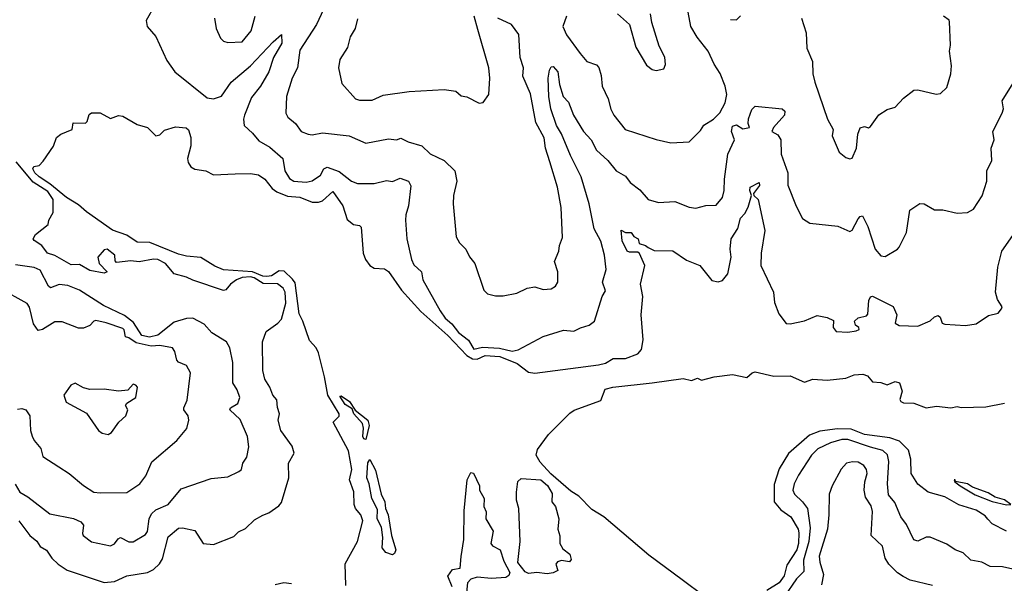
# Model space of a CAD drawing. Extents: x 1552294 to 1694791, y 811929 to 917222.
# Tile 245 of 256: x 1609345 to 1614124, y 877523 to 880258. Entities that reach past the tile are written whole.
import ezdxf

# ---------------------------------------------------------------- set-up
doc = ezdxf.new("R2010")
doc.units = 0

msp = doc.modelspace()

# ---------------------------------------------------------------- linework, layer by layer
at = {"layer": '0CON10XD'}
for points in [[(1610887.1, 880455), (1610785.2, 880234.8), (1610705, 880111.2), (1610692.8, 880025), (1610667.1, 879975), (1610639.5, 879885), (1610637.1, 879805), (1610645.7, 879785), (1610683.5, 879755), (1610710.6, 879715), (1610745, 879702.4), (1610765, 879699.8), (1610815, 879708.4), (1610944.3, 879694.3), (1611025, 879658.4), (1611135, 879679.5), (1611174.1, 879675.9), (1611195, 879683.3), (1611230, 879665), (1611296.4, 879646.4), (1611337.9, 879607.9), (1611405.8, 879575), (1611456.9, 879525), (1611466.7, 879475), (1611450, 879405), (1611449.5, 879365), (1611464.2, 879205), (1611479.2, 879175), (1611510, 879145), (1611527.8, 879107.8), (1611554, 879075), (1611597.1, 878945), (1611615, 878928.1), (1611655, 878917.5), (1611692.4, 878917.6), (1611758.3, 878931.7), (1611807.5, 878955), (1611845, 878961.4), (1611885, 878948.6), (1611925, 878951.4), (1611946.2, 878965), (1611957.5, 878985), (1611956.2, 879035), (1611941.1, 879085), (1611962.2, 879135), (1611965, 879162.5), (1611979.5, 879200.5), (1611973.2, 879346.8), (1611955.9, 879445), (1611918.3, 879568.3), (1611897.3, 879635), (1611890, 879685), (1611850, 879760), (1611825, 879898), (1611787.3, 879985), (1611790.5, 880025), (1611774.6, 880075), (1611766.9, 880186.9), (1611732.5, 880235), (1611665, 880265.2)], [(1609999.2, 880325), (1609959.2, 880255), (1609964.2, 880225), (1610006.4, 880176.4), (1610059.7, 880059.7), (1610097.5, 880005), (1610255, 879879.1), (1610285, 879873.8), (1610325, 879887.9), (1610370.9, 879955), (1610465.7, 880034.3), (1610575, 880151.2), (1610615.8, 880185.8), (1610616.6, 880145), (1610576.8, 880075), (1610553.5, 880005), (1610513.3, 879935), (1610469.9, 879880.1), (1610436.2, 879795), (1610431.1, 879775), (1610434.4, 879744.4), (1610475, 879707.5), (1610505, 879670.4), (1610559.2, 879639.2), (1610621.4, 879585), (1610632.2, 879525), (1610655, 879487.9), (1610675, 879475.3), (1610735, 879469.7), (1610765, 879476.9), (1610805, 879503.5), (1610820.9, 879535), (1610836.8, 879543.2), (1610895, 879521.8), (1610955, 879474.6), (1610983.9, 879463.9), (1611065, 879462.6), (1611125, 879477.3), (1611155, 879472.5), (1611191.5, 879488.5), (1611232, 879475), (1611242.7, 879452.7), (1611232.5, 879355), (1611218.7, 879311.3), (1611217.1, 879285), (1611224.7, 879195), (1611246.2, 879095), (1611258.5, 879068.5), (1611295.7, 879035), (1611301.5, 878995), (1611386.5, 878845), (1611409.9, 878809.9), (1611442.5, 878782.5), (1611475, 878740.5), (1611522.6, 878702.6), (1611549.3, 878659.3), (1611591.6, 878668.4), (1611674.1, 878664.1), (1611735, 878648.8), (1611764.5, 878655.5), (1611885, 878720), (1611985, 878751.2), (1612035, 878746.5), (1612066.6, 878763.4), (1612109.4, 878775), (1612134.4, 878795), (1612171.4, 878915), (1612188, 878942), (1612174.5, 878985), (1612192.1, 879045), (1612183.8, 879115), (1612165, 879184), (1612133.8, 879243.8), (1612109.6, 879365), (1612069.8, 879495), (1612018.9, 879598.9), (1611974.5, 879705), (1611951.2, 879745), (1611923.8, 879825), (1611913.9, 879885), (1611910.2, 879975), (1611916.5, 880013.5), (1611925, 880028.8), (1611935, 880030.8), (1611957.3, 880005), (1611964.3, 879944.3), (1611982.7, 879885), (1612008.4, 879858.4), (1612033.8, 879795), (1612082.2, 879715), (1612118.2, 879675), (1612144.8, 879624.8), (1612200.4, 879575), (1612240, 879525), (1612285, 879498.8), (1612307.3, 879467.3), (1612355, 879432), (1612395.9, 879385.9), (1612445, 879371.1), (1612525.5, 879375.5), (1612595, 879347.8), (1612626.8, 879343.2), (1612675, 879356.4), (1612725, 879358.1), (1612755.5, 879395), (1612765, 879430), (1612766.2, 879485), (1612782.8, 879605), (1612815.3, 879675), (1612800.7, 879715), (1612805, 879741.6), (1612825, 879748.5), (1612855, 879728.5), (1612886.9, 879735), (1612880.2, 879755), (1612882.1, 879777.9), (1612898.1, 879821.9), (1612915, 879838.2), (1613046.4, 879826.4), (1613058.2, 879815), (1613056.8, 879795), (1613004.1, 879735), (1612995.8, 879715), (1613025, 879699.4), (1613039.5, 879675), (1613040.8, 879605), (1613073.8, 879515), (1613073.9, 879455), (1613113.4, 879353.4), (1613143.9, 879293.9), (1613180.6, 879270.6), (1613316.3, 879256.3), (1613375, 879230), (1613385, 879236.2), (1613415, 879291.2), (1613425, 879303.8), (1613435, 879306.2), (1613462, 879255), (1613497.5, 879145), (1613525, 879112.5), (1613545, 879108.8), (1613605, 879144), (1613613.8, 879155), (1613650, 879225), (1613666.1, 879333.9), (1613714.3, 879365.7), (1613735, 879364.2), (1613785, 879336), (1613825.7, 879335.7), (1613895, 879320), (1613945, 879322.5), (1613975, 879338.8), (1614015.9, 879404.1), (1614040, 879475), (1614039.4, 879525), (1614063.5, 879575), (1614060.6, 879635), (1614074.4, 879675), (1614068.5, 879715), (1614114.3, 879805), (1614119.4, 879825), (1614114.2, 879865), (1614183.5, 879976.5)], [(1610290, 880265), (1610297.8, 880215), (1610319.5, 880169.5), (1610335, 880154.2), (1610355, 880148), (1610425, 880150.8), (1610467.8, 880205), (1610488, 880275)], [(1610985, 880262), (1610972.9, 880215), (1610949.4, 880175), (1610936, 880124), (1610898.1, 880065), (1610892.5, 880025), (1610908, 879948), (1610974.4, 879874.4), (1610995, 879868.5), (1611055, 879867.5), (1611108.4, 879891.6), (1611235, 879910), (1611405, 879919.4), (1611461.7, 879911.7), (1611488.3, 879888.3), (1611515, 879883.8), (1611575, 879854), (1611595, 879856.2), (1611621.9, 879895), (1611627.5, 879975), (1611621.8, 880025), (1611568.6, 880211.4), (1611550.8, 880275)], [(1611999.5, 880275), (1611981.5, 880225), (1611999.5, 880185), (1612064.7, 880094.7), (1612097.5, 880055), (1612145, 880038.8), (1612156.4, 880026.4), (1612167.6, 879987.6), (1612171.5, 879935), (1612201.8, 879875), (1612213.8, 879823.8), (1612228.6, 879795), (1612284, 879725), (1612435, 879676.5), (1612505, 879661.1), (1612595, 879666.2), (1612649.7, 879720.3), (1612665, 879746.2), (1612712, 879775), (1612744.1, 879805.9), (1612770, 879855), (1612777.5, 879895), (1612770, 879935), (1612745, 879997.1), (1612715, 880042.5), (1612686.8, 880105), (1612633.8, 880173.8), (1612603.3, 880225), (1612590, 880295)], [(1612247.2, 880287.2), (1612304.5, 880234.5), (1612335.7, 880125.7), (1612387.3, 880037.3), (1612415, 880016.7), (1612435, 880011.2), (1612470.7, 880019.3), (1612479.5, 880040.5), (1612476.8, 880076.8), (1612449.2, 880129.2), (1612412.9, 880245), (1612407, 880287)], [(1612795, 880258.9), (1612825, 880257.1), (1612843, 880277)], [(1613139.6, 880265), (1613162.1, 880195), (1613165, 880120), (1613193.1, 880055), (1613194.5, 879995), (1613204.6, 879954.6), (1613265.7, 879775), (1613293.8, 879725), (1613288.8, 879695), (1613322.5, 879615), (1613355, 879590), (1613375, 879582.5), (1613385, 879586), (1613407.3, 879635), (1613413.5, 879703.5), (1613425, 879733.3), (1613445, 879740), (1613465, 879733.8), (1613475, 879740), (1613515, 879796.7), (1613555, 879822), (1613595, 879833.8), (1613635, 879877.5), (1613685, 879916.2), (1613705, 879918), (1613793.6, 879896.4), (1613815, 879900), (1613845, 879928.8), (1613863.9, 879995), (1613867.3, 880035), (1613857.9, 880105), (1613862.3, 880135), (1613858.5, 880248.5), (1613856.2, 880256.2), (1613828.5, 880275)], [(1610927.3, 877512.7), (1610925, 877616.7), (1610985.3, 877724.7), (1611010, 877825), (1611000.9, 877855), (1610975.3, 877885.3), (1610968, 877905), (1610966.2, 877966.2), (1610946.2, 878025), (1610956.9, 878075), (1610941.5, 878165), (1610866, 878305), (1610895, 878333.3), (1610896.3, 878345), (1610840.7, 878435), (1610825.2, 878525), (1610795, 878641.2), (1610783.6, 878665), (1610751, 878701), (1610719.4, 878795), (1610701.1, 878831.1), (1610681.3, 878981.3), (1610669.6, 878999.6), (1610627.9, 879037.9), (1610605, 879039.3), (1610567.3, 879015), (1610545, 879011.6), (1610525, 879013.8), (1610475, 879034.4), (1610334.3, 879044.3), (1610291.9, 879061.9), (1610223.4, 879103.4), (1610155, 879110), (1610115, 879120.6), (1609976.8, 879176.8), (1609915, 879177.9), (1609865, 879212.3), (1609795, 879237), (1609668.6, 879325), (1609629.8, 879359.8), (1609572.8, 879395), (1609491.7, 879461.7), (1609439.2, 879495), (1609417.7, 879515), (1609409.1, 879535), (1609414.2, 879545.8), (1609438.7, 879551.3), (1609459.1, 879570.9), (1609508.8, 879645), (1609524.1, 879685.9), (1609545, 879702.5), (1609600, 879725), (1609605, 879757.5), (1609663.6, 879756.4), (1609672.5, 879765), (1609681.7, 879798.3), (1609693.6, 879806.4), (1609735.7, 879805.7), (1609785, 879778.8), (1609825, 879793.3), (1609845, 879790), (1609915, 879750), (1609965.7, 879735.7), (1610005, 879694.2), (1610025, 879698.8), (1610048.5, 879721.5), (1610101.7, 879738.2), (1610153, 879733), (1610164.2, 879724.2), (1610176.2, 879686.2), (1610175.3, 879645.3), (1610159, 879585), (1610162.1, 879565), (1610174.9, 879544.9), (1610195, 879532.7), (1610249.2, 879525), (1610285.3, 879505.3), (1610390.1, 879509.9), (1610465, 879511.7), (1610504.2, 879505), (1610534.7, 879484.7), (1610569.7, 879439.7), (1610593.3, 879423.3), (1610645, 879401.2), (1610705, 879396.6), (1610765, 879372.6), (1610795, 879371.9), (1610815, 879379.1), (1610865, 879424.1), (1610913.4, 879355), (1610935, 879288), (1610965, 879263.5), (1610995, 879260), (1611001.7, 879251.7), (1611012.5, 879125), (1611023.8, 879095), (1611045, 879065.3), (1611065, 879052.2), (1611115, 879048.3), (1611135, 879036.5), (1611197.8, 878945), (1611291.6, 878841.6), (1611423.5, 878725), (1611515, 878628.5), (1611542.8, 878612.8), (1611565, 878611.2), (1611605, 878629), (1611675, 878624), (1611759.4, 878589.4), (1611815, 878547), (1611845, 878541.9), (1612155, 878583.1), (1612188.9, 878591.1), (1612225, 878613.1), (1612285, 878614.5), (1612345, 878636), (1612363.3, 878656.7), (1612370.5, 878705), (1612361.5, 878825), (1612368.8, 878915), (1612357.8, 878975), (1612378.5, 879065), (1612353.5, 879123.5), (1612345, 879130), (1612305, 879129.4), (1612293.1, 879135), (1612269.4, 879185), (1612263.8, 879236.2), (1612286, 879226), (1612312.5, 879225), (1612326, 879206), (1612346.7, 879195), (1612351.2, 879171.2), (1612382.7, 879162.7), (1612395, 879152.5), (1612425, 879138), (1612515, 879137.1), (1612580.9, 879090.9), (1612645.6, 879065.6), (1612705, 878992.5), (1612735, 878985.6), (1612757, 878993), (1612781.5, 879025), (1612798.2, 879105), (1612792.9, 879145), (1612798.9, 879195), (1612831.4, 879245), (1612843.1, 879295), (1612865, 879318.1), (1612881.1, 879348.9), (1612897.5, 879405), (1612888.5, 879428.5), (1612890.5, 879445), (1612935, 879467.5), (1612936.3, 879453.7), (1612907.1, 879415), (1612908.8, 879405), (1612929.2, 879385), (1612961.5, 879235), (1612944.7, 879125), (1612942.9, 879065), (1613003.1, 878935), (1613009.2, 878885), (1613029.8, 878829.8), (1613065, 878784.3)], [(1610555, 877864), (1610602, 877898), (1610615.5, 877915), (1610651.8, 878035), (1610650, 878105), (1610676.9, 878155), (1610668.3, 878188.3), (1610612.9, 878265), (1610600, 878315), (1610606.2, 878345), (1610595.8, 878375.8), (1610592.8, 878412.8), (1610573.8, 878435), (1610559.1, 878475), (1610534.1, 878514.1), (1610525.8, 878555), (1610523.5, 878695), (1610540.9, 878745), (1610598.2, 878785), (1610616, 878805), (1610637.5, 878882.5), (1610634.3, 878935), (1610623.3, 878955), (1610596.6, 878976.6), (1610527.2, 878977.2), (1610483, 879005), (1610465, 879009.9), (1610425, 879007.1), (1610396.5, 878995), (1610368.2, 878975), (1610345, 878947.5), (1610335, 878944.5), (1610185.7, 878994.3), (1610155, 879009.1), (1610095, 879024.4), (1610051.9, 879075), (1610015, 879094.3), (1609994.2, 879095.8), (1609925, 879083.3), (1609885, 879088), (1609815, 879080), (1609808.3, 879088.3), (1609807.5, 879115), (1609770, 879145), (1609755, 879141.2), (1609724, 879105), (1609730, 879075), (1609770, 879035), (1609755, 879027.5), (1609685, 879041.2), (1609635, 879070), (1609595, 879068.8), (1609515, 879113.3), (1609480, 879125), (1609453, 879163), (1609415, 879186.7), (1609410.8, 879195), (1609421.2, 879215), (1609482.5, 879265), (1609486.7, 879285), (1609507.5, 879322.5), (1609507.9, 879385), (1609480.8, 879425), (1609410.4, 879470.4), (1609328.6, 879568.6)], [(1613065, 878784.3), (1613085, 878781.4), (1613154.1, 878795.9), (1613215, 878823.3), (1613265, 878813.3), (1613295, 878797.5), (1613293.3, 878765), (1613307.5, 878745), (1613365, 878741.1), (1613405, 878748.8), (1613420, 878755), (1613417.5, 878765), (1613402.5, 878775), (1613397.5, 878795), (1613415, 878811.2), (1613455, 878821.2), (1613461.7, 878828.3), (1613466.7, 878895), (1613475, 878913.8), (1613485, 878915.8), (1613585, 878865.6), (1613601.8, 878825), (1613593.8, 878785), (1613613.8, 878773.8), (1613705, 878770.6), (1613765, 878796), (1613785, 878816.2), (1613803.3, 878823.3), (1613813.3, 878815), (1613822.5, 878785), (1613835, 878780), (1613935, 878773.3), (1613987.6, 878782.4), (1614047.3, 878822.7), (1614095, 878834.4), (1614111.1, 878855), (1614113.3, 878865), (1614090.3, 878900.3), (1614081.2, 878935), (1614093.4, 879056.6), (1614111.8, 879135), (1614165, 879210.5)], [(1610015, 878727.2), (1609975, 878717), (1609937.7, 878725), (1609898.1, 878788.1), (1609853.1, 878823.2), (1609751.6, 878871.6), (1609635, 878945.5), (1609578.1, 878968.1), (1609536.9, 878973.1), (1609495, 878956.7), (1609484.6, 878965), (1609445, 879042.1), (1609415, 879055.3), (1609325, 879069.1)], [(1609335, 878367.1), (1609355, 878371.8), (1609375, 878365.4), (1609394.6, 878335), (1609396.8, 878265), (1609405, 878237.1), (1609415.4, 878215), (1609447.1, 878177.1), (1609457.9, 878137.9), (1609535, 878088.6), (1609585.8, 878055), (1609655, 877996.9), (1609705, 877965.7), (1609735, 877961.1), (1609865, 877963.6), (1609928.6, 878005), (1609957.1, 878045), (1609987, 878113), (1610108, 878215), (1610155.7, 878274.3), (1610165.5, 878314.5), (1610163.1, 878335), (1610141.9, 878365), (1610141.1, 878375), (1610157.7, 878412.3), (1610173.8, 878545), (1610155, 878580.5), (1610115, 878596.2), (1610107.5, 878605), (1610098.1, 878648.1), (1610086.6, 878665), (1610025, 878677.4), (1609983.7, 878673.7), (1609909.9, 878689.9), (1609875, 878714.5), (1609858.3, 878718.3), (1609852.3, 878752.3), (1609845, 878760), (1609765, 878787.1), (1609715, 878798), (1609704.4, 878795.6), (1609685.8, 878774.2), (1609655, 878761.2), (1609630.5, 878760.5), (1609551.1, 878791.1), (1609515, 878792.5), (1609455, 878753.9), (1609435, 878750.4), (1609412.5, 878782.5), (1609393.3, 878863.3), (1609381.5, 878881.5), (1609246, 878955)], [(1609323.5, 878003.5), (1609345, 877965.6), (1609385, 877941.8), (1609490.5, 877860.5), (1609606.7, 877836.8), (1609641.5, 877821.5), (1609654.5, 877805), (1609649.4, 877765), (1609653.1, 877755), (1609693.5, 877723.5), (1609785, 877704.1), (1609805, 877713.6), (1609822.2, 877737.8), (1609835, 877745.6), (1609875, 877724.6), (1609895, 877724.6), (1609955, 877758.9), (1609965.8, 877774.2), (1609973.8, 877835), (1609985, 877860), (1610005, 877878.4), (1610065.4, 877905), (1610128.8, 877981.2), (1610275, 878031.5), (1610355, 878039.1), (1610409.2, 878065), (1610420.8, 878075), (1610428, 878105), (1610447.1, 878135), (1610457.9, 878185), (1610450, 878235), (1610415, 878318), (1610364.4, 878365), (1610367.5, 878375), (1610403.3, 878395), (1610412.9, 878425), (1610401.1, 878461.1), (1610380, 878495), (1610379.4, 878595), (1610364.5, 878665), (1610349.5, 878695), (1610278.2, 878738.2), (1610240.7, 878780.7), (1610185, 878809.1), (1610155, 878807.5), (1610095, 878790.4), (1610015, 878727.2)], [(1612669, 877459), (1612559.7, 877539.7), (1612399.4, 877659.4), (1612180, 877845), (1612121.4, 877881.4), (1612059.4, 877945), (1612019.4, 877969.4), (1611923.3, 878053.2), (1611871.1, 878111.1), (1611852.2, 878145), (1611858.1, 878171.9), (1611911.4, 878245), (1612015, 878349.1), (1612036.4, 878363.6), (1612165, 878410.5), (1612187.5, 878465), (1612224.7, 878474.7), (1612415, 878496.3), (1612565, 878516.5), (1612605, 878507.8), (1612635, 878518.6), (1612655, 878508.9), (1612715, 878525.3), (1612805, 878536.2), (1612875, 878521.9), (1612900, 878545), (1612915, 878549.1), (1613005, 878527.3), (1613085, 878529.1), (1613155, 878499.5), (1613195, 878513.3), (1613265, 878508.6), (1613355, 878518.5), (1613395, 878534.7), (1613437.3, 878537.3), (1613459.8, 878529.8), (1613485, 878501.2), (1613525, 878497.5), (1613555, 878486.7), (1613595, 878502), (1613615, 878496.2), (1613628.9, 878455), (1613617.8, 878415), (1613621.1, 878405), (1613635, 878398.2), (1613685, 878396.7), (1613745, 878374.6), (1613795, 878382.5), (1613865, 878373.8), (1613895, 878380.3), (1613915, 878376.2), (1614035, 878379.2), (1614125, 878397.5)], [(1609775, 878244.3), (1609790.8, 878255), (1609825.4, 878304.6), (1609860.6, 878335), (1609870, 878365), (1609858, 878385), (1609865, 878397.5), (1609908, 878425), (1609916.2, 878475), (1609908.8, 878485), (1609895, 878490), (1609869.3, 878460.7), (1609825, 878455.4), (1609755, 878464.7), (1609685, 878462.7), (1609655, 878471.1), (1609615, 878493.8), (1609592.5, 878485), (1609560, 878435), (1609571.2, 878401.2), (1609668.8, 878348.8), (1609726.7, 878265), (1609745, 878252), (1609775, 878244.3)], [(1611025, 878220.8), (1611015, 878223.6), (1611009.8, 878235), (1611014.5, 878275), (1611008.6, 878298.6), (1610967.5, 878345), (1610958.8, 878368.8), (1610925, 878390), (1610898.3, 878431.7), (1610905, 878433.1), (1610945.4, 878405), (1610972.5, 878362.5), (1611034.7, 878315), (1611041.7, 878288.3), (1611025, 878220.8)], [(1614135, 877775.8), (1614065, 877810.8), (1614044.2, 877834.2), (1614030.5, 877850.5), (1613987.7, 877877.7), (1613904.1, 877904.1), (1613835, 877942.9), (1613755, 877964.2), (1613705, 878004.3), (1613672.7, 878055), (1613670, 878125), (1613659.4, 878169.4), (1613615, 878213.3), (1613568.6, 878228.6), (1613445, 878245.4), (1613381.5, 878271.5), (1613315, 878272.4), (1613229.3, 878260.7), (1613178.3, 878241.7), (1613077.2, 878152.8), (1613031, 878079), (1613007.4, 878002.6), (1613007.7, 877917.7), (1613039.8, 877879.8), (1613087.5, 877845), (1613122.9, 877785), (1613127.1, 877767.1), (1613125.2, 877715.2), (1613116.8, 877685), (1613068.9, 877611.1), (1613055, 877559.4), (1613031.8, 877525), (1612971.6, 877488.4)], [(1614165, 877591.2), (1614115, 877602.7), (1614055, 877604.6), (1614015, 877625.5), (1613962, 877635), (1613925, 877670.4), (1613885.8, 877685.8), (1613845, 877713.1), (1613765, 877746.2), (1613745, 877746.2), (1613705, 877726.4), (1613685, 877733.1), (1613648.6, 877808.6), (1613622.4, 877845), (1613593.1, 877915), (1613562.2, 877952.2), (1613556.6, 878005), (1613563.4, 878113.4), (1613556.6, 878146.6), (1613535, 878167.6), (1613474.1, 878184.1), (1613365, 878220.3), (1613335, 878220), (1613280.5, 878205), (1613218.9, 878175), (1613187.7, 878145), (1613125, 878048.1), (1613103.3, 878005), (1613097.9, 877975), (1613106.4, 877955), (1613145, 877918.5), (1613168.4, 877885), (1613182.4, 877792.4), (1613176.1, 877725), (1613150, 877635), (1613150.7, 877579.3), (1613115, 877543.9), (1613055, 877456.1)], [(1611155, 877661.3), (1611121.7, 877671.8), (1611104.2, 877694.2), (1611106.8, 877745), (1611100.9, 877795), (1611080.8, 877835), (1611081.4, 877881.4), (1611053.7, 877935), (1611041.6, 878005), (1611029.3, 878035), (1611035, 878106.7), (1611045, 878123.3), (1611072.4, 878072.4), (1611099.2, 877955), (1611117.6, 877917.6), (1611121.2, 877885), (1611133.5, 877855), (1611150, 877755), (1611171, 877685), (1611165, 877667.3), (1611155, 877661.3)], [(1613775, 877512.7), (1613667.6, 877537.6), (1613633.8, 877556.2), (1613605, 877573.3), (1613563.3, 877615), (1613546.5, 877645), (1613532.1, 877702.1), (1613478.5, 877755), (1613485, 877871.2), (1613478.1, 877898.1), (1613450.5, 877940.5), (1613444, 877975), (1613446.5, 878015), (1613458.2, 878055), (1613455.3, 878075.3), (1613442.2, 878095), (1613415, 878111.1), (1613387.6, 878112.4), (1613358.8, 878105), (1613332.9, 878077.1), (1613287.8, 877995), (1613274.1, 877955.9), (1613272.9, 877855), (1613265.2, 877785), (1613225.9, 877655), (1613228.2, 877625), (1613247.1, 877565), (1613236, 877515)], [(1611444.2, 877505), (1611423.3, 877556.7), (1611445, 877590), (1611483.2, 877596.8), (1611487.7, 877652.3), (1611500, 877735), (1611502.2, 877875), (1611516.2, 878025), (1611535, 878060), (1611547, 878057), (1611576.4, 877996.4), (1611577.5, 877975), (1611600, 877935), (1611597.5, 877895), (1611609.3, 877869.3), (1611607.5, 877835), (1611642.5, 877775), (1611632.5, 877715), (1611640, 877705), (1611677.5, 877685), (1611695, 877630), (1611724.4, 877575), (1611719.5, 877560.5), (1611705, 877550.9), (1611635, 877546.5), (1611565, 877552.1), (1611535, 877543.4), (1611519.1, 877525), (1611510.2, 877445)], [(1611905, 877567.8), (1611855, 877575.7), (1611815, 877570), (1611798.8, 877578.8), (1611763, 877623), (1611773.8, 877725), (1611768, 877885), (1611756.4, 877926.4), (1611756.7, 877965), (1611763, 878017), (1611778.3, 878031.7), (1611875, 878024.7), (1611906.8, 877996.8), (1611928.8, 877958.8), (1611927.5, 877917.5), (1611946, 877895), (1611962.5, 877835), (1611957.5, 877785), (1611967, 877753), (1611967.5, 877715), (1611980.7, 877690.7), (1612015, 877663.3), (1612022.5, 877637.5), (1612013, 877627), (1611975, 877632.5), (1611955, 877627.5), (1611946.7, 877615), (1611956.7, 877585), (1611935, 877574.2), (1611905, 877567.8)], [(1614135, 877903.5), (1614155, 877904.4), (1614125, 877927.5), (1614080.3, 877940.3), (1614045, 877962.5), (1613969.4, 877989.4), (1613945, 878004.6), (1613887, 878017), (1613885.8, 878025), (1613880, 878025), (1613884, 878015), (1613909.2, 877995), (1613982.1, 877952.1), (1614065, 877919.1), (1614135, 877903.5)], [(1609340.4, 877825), (1609394.6, 877754.6), (1609427.5, 877727.5), (1609445, 877701.1), (1609475, 877683.3), (1609500.4, 877645), (1609531.1, 877615), (1609575, 877586.4), (1609755, 877525.7), (1609805, 877531.5), (1609865, 877559.1), (1609965.2, 877574.8), (1609995, 877590.3), (1610022.9, 877617.1), (1610038.4, 877641.6), (1610065, 877747.5), (1610115, 877790), (1610135, 877792.5), (1610195, 877778.8), (1610235, 877716), (1610285, 877710.9), (1610385, 877750), (1610407.1, 877772.9), (1610441.7, 877788.3), (1610485, 877830), (1610525, 877854), (1610555, 877864)], [(1610585, 877516.2), (1610626.4, 877526.4), (1610665, 877522)]]:
    msp.add_lwpolyline(points, dxfattribs=at)

doc.saveas('drawing.dxf')
